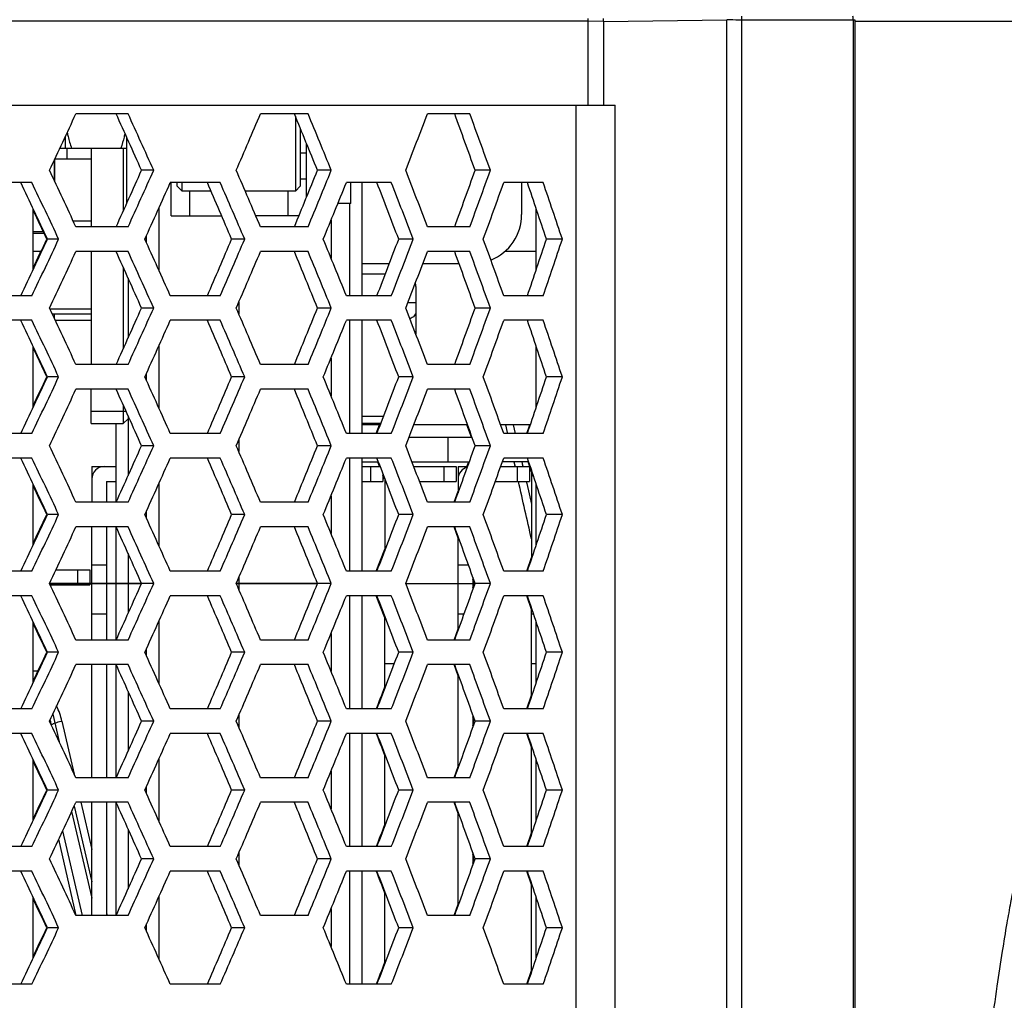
# Model space of a CAD drawing. Header units: millimetres. Extents: x 0 to 420, y 0 to 297.
# Tile 18 of 100: x 106 to 114, y 66 to 74. Entities that reach past the tile are written whole.
import ezdxf

# ---------------------------------------------------------------- set-up
doc = ezdxf.new("R2010")
doc.units = ezdxf.units.MM
doc.header["$LTSCALE"] = 23.1
doc.layers.get('0').update_dxf_attribs({"linetype": 'CONTINUOUS'})
for name, color, linetype in [('03___PRT_ALL_CURVES', 7, 'CONTINUOUS'), ('AXES', 7, 'CONTINUOUS'), ('DIM_PILOTEES', 7, 'CONTINUOUS')]:
    doc.layers.add(name, color=color, linetype=linetype)
doc.styles.get("Standard").update_dxf_attribs({"font": 'txt', "width": 0.7})
doc.dimstyles.new('DIMSTYLE_1', dxfattribs={"dimtxt": 2.5, "dimasz": 3.5, "dimexe": 2, "dimexo": 0, "dimtad": 1, "dimlfac": 5, "dimdsep": 46, "dimtxsty": 'Standard', "dimblk": '_FILLED', "dimblk1": '_FILLED', "dimblk2": '_FILLED', "dimcen": 0, "dimazin": 2, "dimtp": 0.2, "dimtm": 0.2, "dimtfac": 1, "dimtofl": 0, "dimtmove": 0, "dimatfit": 3, "dimldrblk": '_FILLED', "dimfxl": 0, "dimtolj": 1, "dimarcsym": 0})
doc.dimstyles.new('DIMSTYLE_5', dxfattribs={"dimtxt": 2.5, "dimasz": 3.5, "dimexe": 2, "dimexo": 0, "dimtad": 1, "dimlfac": 5, "dimdsep": 46, "dimtxsty": 'Standard', "dimblk": '_FILLED', "dimblk1": '_FILLED', "dimblk2": '_FILLED', "dimcen": 0, "dimazin": 2, "dimtp": 0.5, "dimtm": 0.5, "dimtfac": 1, "dimtofl": 0, "dimtmove": 0, "dimatfit": 3, "dimldrblk": '_FILLED', "dimfxl": 0, "dimtolj": 1, "dimarcsym": 0})

# ---------------------------------------------------------------- blocks, each defined once
blk = doc.blocks.new('_FILLED')
at = {"color": 0, "linetype": 'ByBlock'}
blk.add_solid([(0, 0), (-1, 0.1429), (-1, -0.1429)], dxfattribs=at)
blk = doc.blocks.new('*D17')
at = {"layer": 'DIM_PILOTEES', "color": 2, "linetype": 'Continuous'}
for p, q in [((71.5299, 63.2626), (71.5299, 103.414)), ((121.5709, 63.2626), (121.5709, 103.414)), ((71.5299, 101.414), (96.5504, 101.414)), ((121.5709, 101.414), (96.5504, 101.414))]:
    blk.add_line(p, q, dxfattribs=at)
at = {"layer": 'DIM_PILOTEES', "color": 2, "linetype": 'Continuous', "xscale": 3.5, "yscale": 3.5, "zscale": 3.5, "rotation": 180}
blk.add_blockref('_FILLED', (71.5299, 101.414), dxfattribs=at)
at = {"layer": 'DIM_PILOTEES', "color": 2, "linetype": 'Continuous', "xscale": 3.5, "yscale": 3.5, "zscale": 3.5}
blk.add_blockref('_FILLED', (121.5709, 101.414), dxfattribs=at)
at = {"layer": 'DIM_PILOTEES', "color": 2, "linetype": 'Continuous', "insert": (96.5504, 104.539), "char_height": 2.5, "width": 13.660714, "attachment_point": 2, "line_spacing_factor": 0.9}
blk.add_mtext('{\\ftxt;\\W0.0001;\\H0.0001;\\~}{\\ftxt;\\W3.6428571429;\\H2.5; }{\\ftxt;\\W0.0001;\\H0.0001;\\~}', dxfattribs=at)
blk = doc.blocks.new('*D18')
at = {"layer": 'DIM_PILOTEES', "color": 2, "linetype": 'Continuous'}
for p, q in [((115.8504, 54.1426), (115.8504, 98.414)), ((121.5709, 63.2626), (121.5709, 98.414)), ((115.8504, 96.414), (94.529, 96.414)), ((94.529, 96.414), (118.7106, 96.414)), ((129.0709, 96.414), (118.7106, 96.414)), ((121.5709, 96.414), (129.0709, 96.414))]:
    blk.add_line(p, q, dxfattribs=at)
at = {"layer": 'DIM_PILOTEES', "color": 2, "linetype": 'Continuous', "xscale": 3.5, "yscale": 3.5, "zscale": 3.5}
blk.add_blockref('_FILLED', (115.8504, 96.414), dxfattribs=at)
at = {"layer": 'DIM_PILOTEES', "color": 2, "linetype": 'Continuous', "xscale": 3.5, "yscale": 3.5, "zscale": 3.5, "rotation": 180}
blk.add_blockref('_FILLED', (121.5709, 96.414), dxfattribs=at)
at = {"layer": 'DIM_PILOTEES', "color": 2, "linetype": 'Continuous', "insert": (101.8504, 99.539), "char_height": 2.5, "width": 10.982143, "attachment_point": 3, "line_spacing_factor": 0.9}
blk.add_mtext('{\\ftxt;\\W0.0001;\\H0.0001;\\~}{\\ftxt;\\W2.9285714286;\\H2.5; }{\\ftxt;\\W0.0001;\\H0.0001;\\~}', dxfattribs=at)

msp = doc.modelspace()

# ---------------------------------------------------------------- linework, layer by layer
at = {"color": 7, "linetype": 'Continuous'}
for p, q in [((110.9925, 73.6451), (98.587, 73.6451)), ((110.9925, 72.9626), (110.9925, 73.6451)), ((111.1154, 73.6441), (110.9925, 73.6451)), ((111.1154, 73.6441), (112.1208, 73.6575)), ((111.1154, 73.6441), (111.1154, 72.9626)), ((112.1208, 64.6626), (112.1208, 73.6575)), ((112.7382, 73.6536), (112.2429, 73.6528)), ((112.2429, 64.6626), (112.2429, 73.6528)), ((113.0203, 73.6534), (112.7382, 73.6536)), ((113.0845, 73.6532), (113.0203, 73.6534)), ((113.1462, 73.6528), (113.0845, 73.6532)), ((113.1547, 73.6531), (113.1462, 73.6528)), ((113.1462, 73.6528), (113.1462, 64.6626)), ((113.1625, 73.6468), (114.4522, 73.6468)), ((113.163, 64.6626), (113.163, 73.6546)), ((98.3926, 72.9626), (111.2122, 72.9626)), ((110.8932, 64.6626), (110.8932, 72.9626)), ((111.2122, 64.6626), (111.2122, 72.9626)), ((107.2498, 72.8926), (106.8259, 72.8926)), ((108.7135, 72.8926), (108.3271, 72.8926)), ((110.0291, 72.8926), (109.6849, 72.8926)), ((108.6104, 72.874), (108.6104, 72.2626)), ((108.6504, 72.7763), (108.6504, 72.3027)), ((106.7404, 72.6126), (106.7404, 72.7096)), ((107.2404, 72.1675), (107.2404, 72.6976)), ((108.7004, 72.2112), (108.7004, 72.6539)), ((106.6949, 72.6126), (107.2404, 72.6126)), ((106.7504, 72.6126), (106.7504, 72.5226)), ((106.9504, 72.6126), (106.9504, 71.9726)), ((107.2104, 72.6126), (107.2104, 72.1009)), ((108.7004, 72.5726), (108.6504, 72.5726)), ((106.6504, 72.5178), (106.6504, 72.3473)), ((106.9504, 72.5226), (106.6526, 72.5226)), ((107.4583, 72.4326), (107.3591, 72.4326)), ((108.9028, 72.4326), (108.7903, 72.4326)), ((110.1968, 72.4326), (110.0723, 72.4326)), ((106.4679, 72.3326), (106.0273, 72.3326)), ((107.9991, 72.3326), (107.5933, 72.3326)), ((107.6004, 72.0626), (107.6004, 72.3326)), ((107.6504, 72.3027), (107.6504, 72.3326)), ((107.6904, 72.2626), (107.6904, 72.3326)), ((108.6504, 72.3626), (108.7004, 72.3626)), ((109.3909, 72.3326), (109.025, 72.3326)), ((109.0604, 72.1626), (109.0604, 72.3326)), ((109.1504, 72.3326), (109.1504, 71.4126)), ((110.6262, 72.3326), (110.3047, 72.3326)), ((110.4504, 72.3326), (110.4504, 72.0726)), ((107.6504, 72.3026), (107.6904, 72.2626)), ((107.9251, 72.2626), (107.6904, 72.2626)), ((107.7504, 72.2626), (107.7504, 72.0626)), ((108.6104, 72.2626), (108.2029, 72.2626)), ((108.5504, 72.2626), (108.5504, 72.0626)), ((108.6504, 72.3026), (108.6104, 72.2626)), ((109.0604, 72.1626), (108.9561, 72.1626)), ((109.0504, 72.1626), (109.0504, 71.4126)), ((106.4784, 71.6267), (106.4784, 72.1184)), ((107.5004, 72.1253), (107.5004, 71.6198)), ((110.5673, 72.1268), (110.5673, 71.6183)), ((107.6004, 72.0626), (108.011, 72.0626)), ((108.6397, 72.0626), (108.2887, 72.0626)), ((108.9004, 72.0258), (108.9004, 71.7193)), ((106.5598, 71.9335), (106.4784, 71.9335)), ((106.5668, 71.9183), (106.4784, 71.9183)), ((107.2498, 71.9726), (106.8259, 71.9726)), ((108.7135, 71.9726), (108.3271, 71.9726)), ((110.0291, 71.9726), (109.6849, 71.9726)), ((106.6851, 71.8726), (106.5931, 71.8726)), ((107.4004, 71.8417), (107.4004, 71.9034)), ((108.1983, 71.8726), (108.0923, 71.8726)), ((109.5696, 71.8726), (109.451, 71.8726)), ((110.7822, 71.8726), (110.6523, 71.8726)), ((107.2498, 71.7726), (106.8259, 71.7726)), ((106.9504, 71.7726), (106.9504, 70.8526)), ((108.7135, 71.7726), (108.3271, 71.7726)), ((110.0291, 71.7726), (109.6849, 71.7726)), ((110.5673, 71.7726), (110.3136, 71.7726)), ((107.2104, 71.6443), (107.2104, 70.9809)), ((109.3743, 71.6726), (109.1504, 71.6726)), ((109.9426, 71.6726), (109.6467, 71.6726)), ((107.2504, 71.5553), (107.2504, 71.0698)), ((109.3419, 71.5884), (109.1504, 71.5884)), ((109.5904, 71.4884), (109.5904, 71.0995)), ((106.4679, 71.4126), (106.0273, 71.4126)), ((107.9991, 71.4126), (107.5933, 71.4126)), ((108.1504, 71.3606), (108.1504, 71.2645)), ((109.3909, 71.4126), (109.025, 71.4126)), ((109.5904, 71.3554), (109.5247, 71.3554)), ((110.6262, 71.4126), (110.3047, 71.4126)), ((106.9504, 71.3026), (106.6149, 71.3026)), ((107.4583, 71.3126), (107.3591, 71.3126)), ((108.9028, 71.3126), (108.7903, 71.3126)), ((110.1968, 71.3126), (110.0723, 71.3126)), ((106.4679, 71.2126), (106.0273, 71.2126)), ((106.6504, 71.2626), (106.6338, 71.2626)), ((107.9991, 71.2126), (107.5933, 71.2126)), ((109.3909, 71.2126), (109.025, 71.2126)), ((109.0504, 71.2126), (109.0504, 70.2926)), ((109.1504, 71.2126), (109.1504, 70.2926)), ((110.6262, 71.2126), (110.3047, 71.2126)), ((106.4784, 70.5067), (106.4784, 70.9984)), ((106.4881, 70.9671), (106.4808, 70.9826)), ((106.5881, 70.7526), (106.4881, 70.9671)), ((107.5004, 71.0053), (107.5004, 70.4998)), ((110.5673, 71.0068), (110.5673, 70.4983)), ((108.9004, 70.9058), (108.9004, 70.5993)), ((107.2498, 70.8526), (106.8259, 70.8526)), ((108.7135, 70.8526), (108.3271, 70.8526)), ((110.0291, 70.8526), (109.6849, 70.8526)), ((106.6851, 70.7526), (106.5931, 70.7526)), ((107.4004, 70.7217), (107.4004, 70.7834)), ((108.1983, 70.7526), (108.0923, 70.7526)), ((109.5696, 70.7526), (109.451, 70.7526)), ((110.7822, 70.7526), (110.6523, 70.7526)), ((107.2498, 70.6526), (106.8259, 70.6526)), ((106.9504, 70.3726), (106.9504, 70.6526)), ((108.7135, 70.6526), (108.3271, 70.6526)), ((110.0291, 70.6526), (109.6849, 70.6526)), ((107.2104, 70.5243), (107.2104, 70.3726)), ((106.9504, 70.4726), (107.2336, 70.4726)), ((107.2504, 70.4126), (107.2104, 70.3726)), ((107.2504, 70.4353), (107.2504, 69.9498)), ((109.3275, 70.4311), (109.1504, 70.4311)), ((106.9504, 70.3726), (107.2104, 70.3726)), ((107.1504, 70.3726), (107.1504, 69.7326)), ((109.3049, 70.3726), (109.1504, 70.3726)), ((109.301, 70.3626), (109.1504, 70.3626)), ((109.2689, 70.2926), (109.296, 70.3626)), ((109.2689, 70.2926), (109.296, 70.3626)), ((110.0113, 70.3626), (109.5738, 70.3626)), ((110.0422, 70.2626), (110.0062, 70.3626)), ((110.0422, 70.2626), (110.0063, 70.3626)), ((110.5215, 70.3626), (110.2797, 70.3626)), ((110.3183, 70.3626), (110.3329, 70.2991)), ((110.3186, 70.3626), (110.3333, 70.2991)), ((110.3818, 70.3626), (110.398, 70.2926)), ((110.3822, 70.3626), (110.3984, 70.2927)), ((110.4927, 70.2926), (110.5164, 70.3626)), ((110.4927, 70.2926), (110.5164, 70.3626)), ((106.4679, 70.2926), (106.0273, 70.2926)), ((107.9991, 70.2926), (107.5933, 70.2926)), ((108.1504, 70.2406), (108.1504, 70.1445)), ((109.3909, 70.2926), (109.025, 70.2926)), ((109.5352, 70.2626), (110.0472, 70.2626)), ((109.8504, 70.2626), (109.8504, 70.0626)), ((110.6262, 70.2926), (110.3047, 70.2926)), ((107.4583, 70.1926), (107.3591, 70.1926)), ((108.9028, 70.1926), (108.7903, 70.1926)), ((110.1968, 70.1926), (110.0723, 70.1926)), ((106.4679, 70.0926), (106.0273, 70.0926)), ((107.9991, 70.0926), (107.5933, 70.0926)), ((109.3909, 70.0926), (109.025, 70.0926)), ((109.0504, 70.0926), (109.0504, 69.1726)), ((109.1504, 70.0926), (109.1504, 69.1726)), ((110.6262, 70.0926), (110.3047, 70.0926)), ((106.9544, 70.0226), (106.9544, 69.7326)), ((106.9544, 70.0226), (107.1504, 70.0226)), ((109.1504, 70.0626), (109.2855, 70.0626)), ((109.1504, 70.0226), (109.301, 70.0226)), ((109.2224, 70.0226), (109.2224, 69.9026)), ((109.296, 70.0226), (109.2805, 70.0626)), ((109.296, 70.0226), (109.2805, 70.0626)), ((109.5584, 70.0626), (110.0257, 70.0626)), ((109.5738, 70.0226), (109.9184, 70.0226)), ((109.8184, 70.0226), (109.8184, 69.9026)), ((109.9184, 70.0226), (109.9184, 69.9026)), ((109.9344, 70.0226), (109.9344, 69.81)), ((109.9344, 70.0226), (110.0113, 70.0226)), ((110.0063, 70.0226), (110.0206, 70.0626)), ((110.2797, 70.0226), (110.5144, 70.0226)), ((110.5079, 70.0626), (110.294, 70.0626)), ((110.3874, 70.0626), (110.3967, 70.0226)), ((110.3877, 70.0626), (110.3969, 70.0226)), ((110.4144, 70.0226), (110.4144, 69.9026)), ((110.4513, 70.0626), (110.4605, 70.0226)), ((110.4515, 70.0626), (110.4584, 70.0328)), ((110.4584, 70.0328), (110.4608, 70.0226)), ((110.5304, 69.9813), (110.5029, 70.0626)), ((110.5144, 70.0226), (110.5144, 69.9026)), ((110.5304, 69.9962), (110.5304, 69.2689)), ((109.3224, 69.9673), (109.3224, 69.9026)), ((109.3351, 69.9213), (109.3224, 69.9544)), ((109.3384, 69.9226), (109.3384, 69.3392)), ((106.4784, 69.3867), (106.4784, 69.8784)), ((107.0744, 69.9026), (107.0744, 69.7326)), ((107.0744, 69.9026), (107.1504, 69.9026)), ((107.5004, 69.8853), (107.5004, 69.3798)), ((109.1504, 69.9026), (109.3224, 69.9026)), ((109.6199, 69.9026), (109.9184, 69.9026)), ((110.2367, 69.9026), (110.5144, 69.9026)), ((110.4883, 69.9026), (110.4922, 69.8856)), ((110.4922, 69.8856), (110.5306, 69.7179)), ((110.4922, 69.8856), (110.5304, 69.7179)), ((110.5673, 69.8868), (110.5673, 69.3783)), ((108.9004, 69.7858), (108.9004, 69.4793)), ((109.9012, 69.7326), (109.9344, 69.8238)), ((109.9012, 69.7326), (109.9344, 69.8238)), ((107.2498, 69.7326), (106.8259, 69.7326)), ((108.7135, 69.7326), (108.3271, 69.7326)), ((110.0291, 69.7326), (109.6849, 69.7326)), ((106.5034, 69.4509), (106.5881, 69.6326)), ((106.6851, 69.6326), (106.5931, 69.6326)), ((107.4004, 69.6017), (107.4004, 69.6634)), ((108.1983, 69.6326), (108.0923, 69.6326)), ((109.5696, 69.6326), (109.451, 69.6326)), ((110.7822, 69.6326), (110.6523, 69.6326)), ((107.2498, 69.5326), (106.8259, 69.5326)), ((106.9544, 68.6126), (106.9544, 69.5326)), ((107.0744, 69.5326), (107.0744, 68.6126)), ((107.1504, 69.5326), (107.1504, 68.6126)), ((108.7135, 69.5326), (108.3271, 69.5326)), ((110.0291, 69.5326), (109.6849, 69.5326)), ((109.9344, 69.4413), (109.9012, 69.5326)), ((106.4784, 69.3973), (106.5034, 69.4509)), ((109.9344, 68.69), (109.9344, 69.4551)), ((109.2986, 69.2492), (109.3384, 69.3522)), ((107.2504, 69.3153), (107.2504, 68.8298)), ((110.4927, 69.1726), (110.5304, 69.2838)), ((107.0744, 69.2226), (106.9544, 69.2226)), ((109.2689, 69.1726), (109.2986, 69.2492)), ((110.0185, 69.2226), (109.9344, 69.2226)), ((110.4927, 69.1726), (110.5118, 69.2289)), ((106.4679, 69.1726), (106.0273, 69.1726)), ((106.662, 69.1826), (106.9384, 69.1826)), ((106.8384, 69.1826), (106.8384, 69.0626)), ((106.9384, 69.1826), (106.9384, 69.0626)), ((107.9991, 69.1726), (107.5933, 69.1726)), ((108.1504, 69.1206), (108.1504, 69.0245)), ((109.3909, 69.1726), (109.025, 69.1726)), ((110.0544, 69.1226), (110.0544, 69.0226)), ((110.6262, 69.1726), (110.3047, 69.1726)), ((106.6149, 69.0626), (106.9384, 69.0626)), ((107.4583, 69.0726), (107.3599, 69.0726)), ((108.9028, 69.0726), (108.7915, 69.0726)), ((110.0673, 69.0726), (110.0544, 69.1086)), ((110.0544, 69.0366), (110.0673, 69.0726)), ((110.1968, 69.0726), (110.0745, 69.0726)), ((106.4679, 68.9726), (106.0273, 68.9726)), ((107.9991, 68.9726), (107.5933, 68.9726)), ((109.3909, 68.9726), (109.025, 68.9726)), ((109.0504, 68.9726), (109.0504, 68.0526)), ((109.1504, 68.9726), (109.1504, 68.0526)), ((109.3384, 68.7929), (109.2689, 68.9726)), ((110.6262, 68.9726), (110.3047, 68.9726)), ((110.5304, 68.8613), (110.4927, 68.9726)), ((110.5304, 68.8613), (110.4927, 68.9726)), ((110.5304, 68.1489), (110.5304, 68.8762)), ((107.0744, 68.8226), (106.9544, 68.8226)), ((109.3384, 68.2192), (109.3384, 68.8059)), ((109.9824, 68.8226), (109.9344, 68.8226)), ((110.5485, 68.8226), (110.5304, 68.8226)), ((106.4784, 68.2667), (106.4784, 68.7584)), ((107.5004, 68.7653), (107.5004, 68.2598)), ((110.5673, 68.7668), (110.5673, 68.2583)), ((108.9004, 68.6658), (108.9004, 68.3593)), ((109.9012, 68.6126), (109.9344, 68.7038)), ((109.9012, 68.6126), (109.9344, 68.7038)), ((107.2498, 68.6126), (106.8259, 68.6126)), ((108.7135, 68.6126), (108.3271, 68.6126)), ((110.0291, 68.6126), (109.6849, 68.6126)), ((106.6851, 68.5126), (106.5931, 68.5126)), ((107.4004, 68.4817), (107.4004, 68.5434)), ((108.1983, 68.5126), (108.0923, 68.5126)), ((109.5696, 68.5126), (109.451, 68.5126)), ((110.7822, 68.5126), (110.6523, 68.5126)), ((107.2498, 68.4126), (106.8259, 68.4126)), ((106.9544, 67.4926), (106.9544, 68.4126)), ((107.0744, 68.4126), (107.0744, 67.4926)), ((107.1504, 68.4126), (107.1504, 67.4926)), ((108.7135, 68.4126), (108.3271, 68.4126)), ((109.3384, 68.4226), (109.4165, 68.4226)), ((110.0291, 68.4126), (109.6849, 68.4126)), ((109.9344, 68.3213), (109.9012, 68.4126)), ((109.9018, 68.4107), (109.9012, 68.4126)), ((110.5304, 68.4226), (110.5673, 68.4226)), ((109.9344, 67.57), (109.9344, 68.3351)), ((107.2504, 68.1953), (107.2504, 67.7098)), ((110.4927, 68.0526), (110.5304, 68.1638)), ((106.4679, 68.0526), (106.0273, 68.0526)), ((107.9991, 68.0526), (107.5933, 68.0526)), ((108.1504, 68.0006), (108.1504, 67.9045)), ((109.3909, 68.0526), (109.025, 68.0526)), ((110.0544, 68.0026), (110.0544, 67.9026)), ((110.6262, 68.0526), (110.3047, 68.0526)), ((106.712, 67.9519), (106.8119, 67.5225)), ((107.4583, 67.9526), (107.3591, 67.9526)), ((108.9028, 67.9526), (108.7903, 67.9526)), ((110.0673, 67.9526), (110.0544, 67.9886)), ((110.0544, 67.9166), (110.0673, 67.9526)), ((110.1968, 67.9526), (110.0723, 67.9526)), ((106.4679, 67.8526), (106.0273, 67.8526)), ((107.9991, 67.8526), (107.5933, 67.8526)), ((109.3909, 67.8526), (109.025, 67.8526)), ((109.0504, 67.8526), (109.0504, 66.9326)), ((109.1504, 67.8526), (109.1504, 66.9326)), ((110.6262, 67.8526), (110.3047, 67.8526)), ((110.5304, 67.7413), (110.4927, 67.8526)), ((110.5304, 67.7413), (110.4927, 67.8526)), ((110.5304, 67.0289), (110.5304, 67.7562)), ((109.3384, 67.0992), (109.3384, 67.6859)), ((106.4784, 67.1467), (106.4784, 67.6384)), ((107.5004, 67.6453), (107.5004, 67.1398)), ((110.5673, 67.6468), (110.5673, 67.1383)), ((108.9004, 67.5458), (108.9004, 67.2393)), ((109.9012, 67.4926), (109.9344, 67.5838)), ((109.9012, 67.4926), (109.9344, 67.5838)), ((107.2498, 67.4926), (106.8259, 67.4926)), ((108.7135, 67.4926), (108.3271, 67.4926)), ((110.0291, 67.4926), (109.6849, 67.4926)), ((106.6851, 67.3926), (106.5931, 67.3926)), ((107.4004, 67.3617), (107.4004, 67.4234)), ((108.1983, 67.3926), (108.0923, 67.3926)), ((109.5696, 67.3926), (109.451, 67.3926)), ((110.7822, 67.3926), (110.6523, 67.3926)), ((107.2498, 67.2926), (106.8259, 67.2926)), ((106.8654, 67.2926), (106.9544, 66.9101)), ((106.9544, 66.3726), (106.9544, 67.2926)), ((107.0744, 67.2926), (107.0744, 66.3726)), ((107.1504, 67.2926), (107.1504, 66.3726)), ((108.7135, 67.2926), (108.3271, 67.2926)), ((110.0291, 67.2926), (109.6849, 67.2926)), ((109.9344, 67.2013), (109.9012, 67.2926)), ((106.7905, 67.2167), (106.9544, 66.5123)), ((109.9344, 66.45), (109.9344, 67.2151)), ((106.717, 67.0596), (106.8768, 66.3726)), ((107.2504, 67.0753), (107.2504, 66.5898)), ((110.4927, 66.9326), (110.5304, 67.0438)), ((106.8284, 66.3731), (106.6856, 66.9928)), ((106.4679, 66.9326), (106.0273, 66.9326)), ((107.9991, 66.9326), (107.5933, 66.9326)), ((108.1504, 66.8806), (108.1504, 66.7845)), ((109.3909, 66.9326), (109.025, 66.9326)), ((110.0544, 66.8826), (110.0544, 66.7826)), ((110.6262, 66.9326), (110.3047, 66.9326)), ((107.4583, 66.8326), (107.3591, 66.8326)), ((108.9028, 66.8326), (108.7903, 66.8326)), ((110.0673, 66.8326), (110.0544, 66.8686)), ((110.0544, 66.7966), (110.0673, 66.8326)), ((110.1968, 66.8326), (110.0723, 66.8326)), ((106.4679, 66.7326), (106.0273, 66.7326)), ((107.9991, 66.7326), (107.5933, 66.7326)), ((109.3909, 66.7326), (109.025, 66.7326)), ((109.0504, 66.7326), (109.0504, 65.8126)), ((109.1504, 66.7326), (109.1504, 65.8126)), ((110.6262, 66.7326), (110.3047, 66.7326)), ((110.5304, 66.6213), (110.4927, 66.7326)), ((110.5304, 66.6213), (110.4927, 66.7326)), ((110.5304, 65.9089), (110.5304, 66.6362)), ((109.3384, 65.9792), (109.3384, 66.5659)), ((106.4784, 66.0267), (106.4784, 66.5184)), ((107.5004, 66.5253), (107.5004, 66.0198)), ((110.5673, 66.5268), (110.5673, 66.0183)), ((107.0744, 66.3942), (107.0794, 66.3726)), ((108.9004, 66.4258), (108.9004, 66.1193)), ((109.9012, 66.3726), (109.9344, 66.4638)), ((109.9012, 66.3726), (109.9344, 66.4638)), ((107.2498, 66.3726), (106.8259, 66.3726)), ((108.7135, 66.3726), (108.3271, 66.3726)), ((110.0291, 66.3726), (109.6849, 66.3726)), ((106.6851, 66.2726), (106.5931, 66.2726)), ((107.4004, 66.2417), (107.4004, 66.3034)), ((108.1983, 66.2726), (108.0923, 66.2726)), ((109.5696, 66.2726), (109.451, 66.2726)), ((110.7822, 66.2726), (110.6523, 66.2726)), ((110.4927, 65.8126), (110.5304, 65.9238)), ((106.4679, 65.8126), (106.0273, 65.8126)), ((107.9991, 65.8126), (107.5933, 65.8126)), ((109.3909, 65.8126), (109.025, 65.8126)), ((110.6262, 65.8126), (110.3047, 65.8126))]:
    msp.add_line(p, q, dxfattribs=at)
at = {"color": 2, "linetype": 'Continuous'}
for p, q in [((106.8026, 72.0226), (106.9504, 72.0226)), ((106.6573, 71.2126), (106.9504, 71.2126))]:
    msp.add_line(p, q, dxfattribs=at)
at = {"color": 4, "linetype": 'Continuous'}
for p, q in [((106.6117, 69.0726), (107.3599, 69.0726)), ((108.1311, 69.0726), (108.7915, 69.0726)), ((109.5092, 69.0726), (110.0745, 69.0726))]:
    msp.add_line(p, q, dxfattribs=at)
at = {"color": 7, "linetype": 'Continuous'}
for centre, radius, start, end in [((111.0008, 73.6514), 1.2421, 0.06598, 1.66612), ((112.055, 73.6537), 1.0913, 359.95543, 1.77667), ((109.3925, 73.649), 1.6001, 359.86216, 0.65462), ((109.5908, 73.6503), 1.5247, 359.76572, 0.63016), ((-4.7562, 124.9262), 123.1181, 334.762714, 334.999146), ((3.0743, 25.8774), 114.2047, 24.057082, 24.310063), ((3.8149, 25.732), 113.6789, 24.255781, 24.510332), ((14.2756, 112.9908), 102.2426, 336.628795, 336.909319), ((19.8127, 36.4325), 95.9844, 22.028103, 22.324625), ((20.5139, 36.3371), 95.4749, 22.213664, 22.512166), ((28.2598, 103.9213), 87.1369, 338.815607, 339.139643), ((32.26, 44.5953), 82.6418, 19.684618, 20.023692), ((32.9382, 44.5357), 82.1408, 19.853846, 20.195357), ((-4.7562, 19.9389), 123.1181, 25.000854, 25.237286), ((3.0743, 118.9877), 114.2047, 335.689937, 335.942918), ((3.8149, 119.1331), 113.6789, 335.489668, 335.744219), ((14.2756, 31.8743), 102.2426, 23.090681, 23.371205), ((19.8127, 108.4326), 95.9844, 337.675375, 337.971897), ((20.5139, 108.528), 95.4749, 337.487834, 337.786336), ((28.2598, 40.9439), 87.1369, 20.860357, 21.184393), ((32.26, 100.2698), 82.6418, 339.976308, 340.315382), ((32.9382, 100.3294), 82.1408, 339.804643, 340.146154), ((-7.5625, 18.7573), 125.9076, 24.951993, 25.183088), ((-6.7927, 18.5799), 125.3688, 25.156173, 25.388653), ((5.5333, 117.9563), 111.7934, 335.655471, 335.913973), ((12.0905, 30.9593), 104.3562, 23.082328, 23.357147), ((12.8088, 30.841), 103.84, 23.274836, 23.551424), ((21.7769, 107.61), 94.1103, 337.682391, 337.984797), ((26.4775, 40.1961), 88.8143, 20.895142, 21.213125), ((27.1657, 40.1202), 88.3098, 21.072956, 21.393142), ((33.8898, 99.5838), 81.1288, 340.027354, 340.372634), ((37.292, 47.4714), 77.3121, 18.398222, 18.757869), ((37.9627, 47.4255), 76.8136, 18.557994, 18.920318), ((-6.7755, 19.1274), 125.0335, 24.951315, 25.067616), ((110.0504, 72.0726), 0.4, 292.10223, 360), ((-7.5625, 124.9878), 125.9076, 334.816912, 335.048007), ((-6.7927, 125.1652), 125.3688, 334.611347, 334.843827), ((-6.7934, 124.626), 125.0532, 334.929747, 335.048679), ((5.5333, 25.7888), 111.7934, 24.086027, 24.344529), ((12.0905, 112.7858), 104.3562, 336.642853, 336.917672), ((12.8088, 112.9041), 103.84, 336.448576, 336.725164), ((21.7769, 36.1351), 94.1103, 22.015203, 22.317609), ((26.4775, 103.549), 88.8143, 338.786875, 339.104858), ((27.1657, 103.6249), 88.3098, 338.606858, 338.927044), ((33.8898, 44.1613), 81.1288, 19.627366, 19.972646), ((37.292, 96.2738), 77.3121, 341.242131, 341.601778), ((37.9627, 96.3196), 76.8136, 341.079682, 341.442006), ((-4.7562, 123.8062), 123.1181, 334.762714, 334.999146), ((3.0743, 24.7574), 114.2047, 24.057082, 24.310063), ((3.8149, 24.612), 113.6789, 24.255781, 24.510332), ((14.2756, 111.8708), 102.2426, 336.628795, 336.909319), ((19.8127, 35.3125), 95.9844, 22.028103, 22.324625), ((20.5139, 35.2171), 95.4749, 22.213664, 22.512166), ((28.2598, 102.8013), 87.1369, 338.815607, 339.139643), ((32.26, 43.4753), 82.6418, 19.684618, 20.023692), ((32.9382, 43.4157), 82.1408, 19.853846, 20.195357), ((-4.7562, 18.8189), 123.1181, 25.000854, 25.237286), ((3.0743, 117.8677), 114.2047, 335.689937, 335.942918), ((3.8149, 118.0131), 113.6789, 335.489668, 335.744219), ((14.2756, 30.7543), 102.2426, 23.090681, 23.371205), ((19.8127, 107.3126), 95.9844, 337.675375, 337.971897), ((20.5139, 107.408), 95.4749, 337.487834, 337.786336), ((28.2598, 39.8239), 87.1369, 20.860357, 21.184393), ((32.26, 99.1498), 82.6418, 339.976308, 340.315382), ((32.9382, 99.2094), 82.1408, 339.804643, 340.146154), ((-7.5625, 17.6373), 125.9076, 24.951993, 25.183088), ((-6.7927, 17.4599), 125.3688, 25.156173, 25.388653), ((5.5333, 116.8363), 111.7934, 335.655471, 335.913973), ((12.0905, 29.8393), 104.3562, 23.082328, 23.357147), ((12.8088, 29.721), 103.84, 23.274836, 23.551424), ((21.7769, 106.49), 94.1103, 337.682391, 337.984797), ((26.4775, 39.0761), 88.8143, 20.895142, 21.213125), ((27.1657, 39.0002), 88.3098, 21.072956, 21.393142), ((33.8898, 98.4638), 81.1288, 340.027354, 340.372634), ((37.292, 46.3514), 77.3121, 18.398222, 18.757869), ((37.9627, 46.3055), 76.8136, 18.557994, 18.920318), ((-7.5625, 123.8678), 125.9076, 334.816912, 335.048007), ((-6.7927, 124.0452), 125.3688, 334.611347, 334.843827), ((-6.7934, 123.506), 125.0532, 334.929747, 335.048679), ((5.5333, 24.6688), 111.7934, 24.086027, 24.344529), ((12.0905, 111.6658), 104.3562, 336.642853, 336.917672), ((12.8088, 111.7841), 103.84, 336.448576, 336.725164), ((21.7769, 35.0151), 94.1103, 22.015203, 22.317609), ((26.4775, 102.429), 88.8143, 338.786875, 339.104858), ((27.1657, 102.5049), 88.3098, 338.606858, 338.927044), ((33.8898, 43.0413), 81.1288, 19.627366, 19.972646), ((37.292, 95.1538), 77.3121, 341.242131, 341.601778), ((37.9627, 95.1996), 76.8136, 341.079682, 341.442006), ((-4.7562, 122.6862), 123.1181, 334.762714, 334.999146), ((3.0743, 23.6374), 114.2047, 24.057082, 24.310063), ((3.8149, 23.492), 113.6789, 24.255781, 24.510332), ((14.2756, 110.7508), 102.2426, 336.628795, 336.909319), ((19.8127, 34.1925), 95.9844, 22.028103, 22.324625), ((20.5139, 34.0971), 95.4749, 22.213664, 22.512166), ((28.2598, 101.6813), 87.1369, 338.815607, 339.139643), ((32.26, 42.3553), 82.6418, 19.684618, 20.023692), ((32.9382, 42.2957), 82.1408, 19.853846, 20.195357), ((-4.7562, 17.6989), 123.1181, 25.000854, 25.237286), ((3.0743, 116.7477), 114.2047, 335.689937, 335.942918), ((3.8149, 116.8931), 113.6789, 335.489668, 335.744219), ((14.2756, 29.6343), 102.2426, 23.090681, 23.371205), ((19.8127, 106.1926), 95.9844, 337.675375, 337.971897), ((20.5139, 106.288), 95.4749, 337.487834, 337.786336), ((28.2598, 38.7039), 87.1369, 20.860357, 21.184393), ((32.26, 98.0298), 82.6418, 339.976308, 340.315382), ((32.9382, 98.0894), 82.1408, 339.804643, 340.146154), ((-7.5625, 16.5173), 125.9076, 24.951993, 25.183088), ((-6.7927, 16.3399), 125.3688, 25.156173, 25.388653), ((5.5333, 115.7163), 111.7934, 335.655471, 335.913973), ((12.0905, 28.7193), 104.3562, 23.082328, 23.357147), ((12.8088, 28.601), 103.84, 23.274836, 23.551424), ((21.7769, 105.37), 94.1103, 337.682391, 337.984797), ((26.4775, 37.9561), 88.8143, 20.895142, 21.213125), ((27.1657, 37.8802), 88.3098, 21.072956, 21.393142), ((33.8898, 97.3438), 81.1288, 340.027354, 340.372634), ((37.292, 45.2314), 77.3121, 18.398222, 18.757869), ((37.9627, 45.1855), 76.8136, 18.557994, 18.920318), ((107.0544, 69.9226), 0.1, 90, 180), ((110.0344, 69.9226), 0.1, 104.17658, 180), ((110.6304, 69.9226), 0.1, 154.3291, 180), ((-6.7934, 16.8791), 125.0532, 24.951321, 25.070253), ((-70.2871, 28.6153), 185.368, 12.721339, 12.869518), ((-7.5625, 122.7478), 125.9076, 334.816912, 335.048007), ((-6.7927, 122.9252), 125.3688, 334.611347, 334.843827), ((5.5333, 23.5488), 111.7934, 24.086027, 24.344529), ((12.0905, 110.5458), 104.3562, 336.642853, 336.917672), ((12.8088, 110.6641), 103.84, 336.448576, 336.725164), ((21.7769, 33.8951), 94.1103, 22.015203, 22.317609), ((26.4775, 101.309), 88.8143, 338.786875, 339.104858), ((27.1657, 101.3849), 88.3098, 338.606858, 338.927044), ((33.8898, 41.9213), 81.1288, 19.627366, 19.972646), ((37.292, 94.0338), 77.3121, 341.242131, 341.601778), ((37.9627, 94.0796), 76.8136, 341.079682, 341.442006), ((-4.7562, 121.5662), 123.1181, 334.762714, 334.999146), ((3.0743, 22.5174), 114.2047, 24.057082, 24.310063), ((3.8149, 22.372), 113.6789, 24.255781, 24.510332), ((14.2756, 109.6308), 102.2426, 336.628795, 336.909319), ((19.8127, 33.0725), 95.9844, 22.028103, 22.324625), ((20.5139, 32.9771), 95.4749, 22.213664, 22.512166), ((28.2598, 100.5613), 87.1369, 338.815607, 339.139643), ((32.26, 41.2353), 82.6418, 19.684618, 20.023692), ((32.9382, 41.1757), 82.1408, 19.853846, 20.195357), ((-4.7562, 16.5789), 123.1181, 25.000854, 25.237286), ((3.0743, 115.6277), 114.2047, 335.689937, 335.942918), ((3.8149, 115.7731), 113.6789, 335.489668, 335.744219), ((14.2756, 28.5143), 102.2426, 23.090681, 23.371205), ((19.8127, 105.0726), 95.9844, 337.675375, 337.971897), ((20.5139, 105.168), 95.4749, 337.487834, 337.786336), ((28.2598, 37.5839), 87.1369, 20.860357, 21.184393), ((32.26, 96.9098), 82.6418, 339.976308, 340.315382), ((32.9382, 96.9694), 82.1408, 339.804643, 340.146154), ((-7.5625, 15.3973), 125.9076, 24.951993, 25.183088), ((-6.7927, 15.2199), 125.3688, 25.156173, 25.388653), ((5.5333, 114.5963), 111.7934, 335.655471, 335.913973), ((12.0905, 27.5993), 104.3562, 23.082328, 23.357147), ((12.8088, 27.481), 103.84, 23.274836, 23.551424), ((21.7769, 104.25), 94.1103, 337.682391, 337.984797), ((26.4775, 36.8361), 88.8143, 20.895142, 21.213125), ((27.1657, 36.7602), 88.3098, 21.072956, 21.393142), ((33.8898, 96.2238), 81.1288, 340.027354, 340.372634), ((37.292, 44.1114), 77.3121, 18.398222, 18.757869), ((37.9627, 44.0655), 76.8136, 18.557994, 18.920318), ((-6.7934, 15.7591), 125.0532, 24.951321, 25.070253), ((-7.5625, 121.6278), 125.9076, 334.816912, 335.048007), ((-6.7927, 121.8052), 125.3688, 334.611347, 334.843827), ((-6.7934, 121.266), 125.0532, 334.929747, 335.048679), ((5.5333, 22.4288), 111.7934, 24.086027, 24.344529), ((12.0905, 109.4258), 104.3562, 336.642853, 336.917672), ((12.8088, 109.5441), 103.84, 336.448576, 336.725164), ((21.7769, 32.7751), 94.1103, 22.015203, 22.317609), ((26.4775, 100.189), 88.8143, 338.786875, 339.104858), ((27.1657, 100.2649), 88.3098, 338.606858, 338.927044), ((33.8898, 40.8013), 81.1288, 19.627366, 19.972646), ((37.292, 92.9138), 77.3121, 341.242131, 341.601778), ((37.9627, 92.9596), 76.8136, 341.079682, 341.442006), ((-4.7562, 120.4462), 123.1181, 334.762714, 334.999146), ((3.0743, 21.3974), 114.2047, 24.057082, 24.310063), ((3.8149, 21.252), 113.6789, 24.255781, 24.510332), ((14.2756, 108.5108), 102.2426, 336.628795, 336.909319), ((19.8127, 31.9525), 95.9844, 22.028103, 22.324625), ((20.5139, 31.8571), 95.4749, 22.213664, 22.512166), ((28.2598, 99.4413), 87.1369, 338.815607, 339.139643), ((32.26, 40.1153), 82.6418, 19.684618, 20.023692), ((32.9382, 40.0557), 82.1408, 19.853846, 20.195357), ((25.9548, 100.3885), 89.3692, 338.787706, 338.911208), ((106.1112, 67.8125), 0.6168, 13.06444, 25.33544), ((-4.7562, 15.4589), 123.1181, 25.000854, 25.237286), ((106.1152, 67.8148), 0.5223, 15.52169, 16.58852), ((106.1082, 67.8129), 0.5296, 12.05427, 15.51639), ((3.0743, 114.5077), 114.2047, 335.689937, 335.942918), ((3.8149, 114.6531), 113.6789, 335.489668, 335.744219), ((14.2756, 27.3943), 102.2426, 23.090681, 23.371205), ((19.8127, 103.9526), 95.9844, 337.675375, 337.971897), ((20.5139, 104.048), 95.4749, 337.487834, 337.786336), ((28.2598, 36.4639), 87.1369, 20.860357, 21.184393), ((32.26, 95.7898), 82.6418, 339.976308, 340.315382), ((32.9382, 95.8494), 82.1408, 339.804643, 340.146154), ((-7.5625, 14.2773), 125.9076, 24.951993, 25.183088), ((-6.7927, 14.0999), 125.3688, 25.156173, 25.388653), ((5.5333, 113.4763), 111.7934, 335.655471, 335.913973), ((12.0905, 26.4793), 104.3562, 23.082328, 23.357147), ((12.8088, 26.361), 103.84, 23.274836, 23.551424), ((21.7769, 103.13), 94.1103, 337.682391, 337.984797), ((25.9548, 35.5166), 89.3692, 21.088792, 21.212294), ((26.4775, 35.7161), 88.8143, 20.895142, 21.213125), ((27.1657, 35.6402), 88.3098, 21.072956, 21.393142), ((33.8898, 95.1038), 81.1288, 340.027354, 340.372634), ((37.292, 42.9914), 77.3121, 18.398222, 18.757869), ((37.9627, 42.9455), 76.8136, 18.557994, 18.920318), ((-6.7934, 14.6391), 125.0532, 24.951321, 25.070253), ((-7.5625, 120.5078), 125.9076, 334.816912, 335.048007), ((-6.7927, 120.6852), 125.3688, 334.611347, 334.843827), ((-6.7934, 120.146), 125.0532, 334.929747, 335.048679), ((5.5333, 21.3088), 111.7934, 24.086027, 24.344529), ((12.0905, 108.3058), 104.3562, 336.642853, 336.917672), ((12.8088, 108.4241), 103.84, 336.448576, 336.725164), ((21.7769, 31.6551), 94.1103, 22.015203, 22.317609), ((26.4775, 99.069), 88.8143, 338.786875, 339.104858), ((27.1657, 99.1449), 88.3098, 338.606858, 338.927044), ((33.8898, 39.6813), 81.1288, 19.627366, 19.972646), ((37.292, 91.7938), 77.3121, 341.242131, 341.601778), ((37.9627, 91.8396), 76.8136, 341.079682, 341.442006), ((-4.7562, 119.3262), 123.1181, 334.762714, 334.999146), ((3.0743, 20.2774), 114.2047, 24.057082, 24.310063), ((3.8149, 20.132), 113.6789, 24.255781, 24.510332), ((14.2756, 107.3908), 102.2426, 336.628795, 336.909319), ((19.8127, 30.8325), 95.9844, 22.028103, 22.324625), ((20.5139, 30.7371), 95.4749, 22.213664, 22.512166), ((28.2598, 98.3213), 87.1369, 338.815607, 339.139643), ((32.26, 38.9953), 82.6418, 19.684618, 20.023692), ((32.9382, 38.9357), 82.1408, 19.853846, 20.195357), ((25.9548, 99.2685), 89.3692, 338.787706, 338.911208), ((-4.7562, 14.3389), 123.1181, 25.000854, 25.237286), ((3.0743, 113.3877), 114.2047, 335.689937, 335.942918), ((3.8149, 113.5331), 113.6789, 335.489668, 335.744219), ((14.2756, 26.2743), 102.2426, 23.090681, 23.371205), ((19.8127, 102.8326), 95.9844, 337.675375, 337.971897), ((20.5139, 102.928), 95.4749, 337.487834, 337.786336), ((28.2598, 35.3439), 87.1369, 20.860357, 21.184393), ((32.26, 94.6698), 82.6418, 339.976308, 340.315382), ((32.9382, 94.7294), 82.1408, 339.804643, 340.146154), ((-7.5625, 13.1573), 125.9076, 24.951993, 25.183088), ((-6.7927, 12.9799), 125.3688, 25.156173, 25.388653), ((5.5333, 112.3563), 111.7934, 335.655471, 335.913973), ((12.0905, 25.3593), 104.3562, 23.082328, 23.357147), ((12.8088, 25.241), 103.84, 23.274836, 23.551424), ((21.7769, 102.01), 94.1103, 337.682391, 337.984797), ((25.9548, 34.3966), 89.3692, 21.088792, 21.212294), ((26.4775, 34.5961), 88.8143, 20.895142, 21.213125), ((27.1657, 34.5202), 88.3098, 21.072956, 21.393142), ((33.8898, 93.9838), 81.1288, 340.027354, 340.372634), ((37.292, 41.8714), 77.3121, 18.398222, 18.757869), ((37.9627, 41.8255), 76.8136, 18.557994, 18.920318), ((-6.7934, 13.5191), 125.0532, 24.951321, 25.070253), ((-7.5625, 119.3878), 125.9076, 334.816912, 335.048007), ((-6.7927, 119.5652), 125.3688, 334.611347, 334.843827), ((-6.7934, 119.026), 125.0532, 334.929747, 335.048679), ((5.5333, 20.1888), 111.7934, 24.086027, 24.344529), ((12.0905, 107.1858), 104.3562, 336.642853, 336.917672), ((12.8088, 107.3041), 103.84, 336.448576, 336.725164), ((21.7769, 30.5351), 94.1103, 22.015203, 22.317609), ((26.4775, 97.949), 88.8143, 338.786875, 339.104858), ((27.1657, 98.0249), 88.3098, 338.606858, 338.927044), ((33.8898, 38.5613), 81.1288, 19.627366, 19.972646), ((37.292, 90.6738), 77.3121, 341.242131, 341.601778), ((37.9627, 90.7196), 76.8136, 341.079682, 341.442006), ((25.9548, 98.1485), 89.3692, 338.787706, 338.911208)]:
    msp.add_arc(centre, radius, start, end, dxfattribs=at)
msp.add_ellipse((109.4904, 71.4884), major_axis=(0, 0.1), ratio=1, start_param=-1.570796, end_param=-1.300037, dxfattribs=at)
for points, knots in [([(112.2429, 73.6528), (112.2347, 73.6529), (112.194, 73.6539), (112.1533, 73.6558), (112.1208, 73.6575)], [0, 0, 0, 0, 0.201198, 1, 1, 1, 1]), ([(113.163, 73.6546), (113.163, 73.6539), (113.1588, 73.6537), (113.1568, 73.6533), (113.1547, 73.6531)], [0, 0, 0, 0, 0.265815, 1, 1, 1, 1]), ([(106.7551, 72.7411), (106.7572, 72.7303), (106.7665, 72.6869), (106.779, 72.6442), (106.7895, 72.6126)], [0, 0, 0, 0, 0.249306, 1, 1, 1, 1]), ([(107.2242, 72.7337), (107.2221, 72.7235), (107.213, 72.6826), (107.2012, 72.6424), (107.1913, 72.6126)], [0, 0, 0, 0, 0.249337, 1, 1, 1, 1]), ([(109.5904, 71.2847), (109.5904, 71.2724), (109.5792, 71.2453), (109.5557, 71.23), (109.5424, 71.2243)], [0, 0, 0, 0, 0.458686, 1, 1, 1, 1]), ([(106.6415, 67.9307), (106.64, 67.9301), (106.6348, 67.9279), (106.6297, 67.9255), (106.6261, 67.9235)], [0, 0, 0, 0, 0.279857, 1, 1, 1, 1]), ([(106.712, 67.9519), (106.7055, 67.9504), (106.6816, 67.9446), (106.658, 67.9375), (106.6415, 67.9307)], [0, 0, 0, 0, 0.273457, 1, 1, 1, 1]), ([(114.4522, 66.6126), (114.4538, 66.615), (114.4465, 66.5907), (114.4466, 66.5776), (114.436, 66.5283), (114.4212, 66.4431), (114.3932, 66.2888), (114.3561, 66.0637), (114.3128, 65.7802), (114.2492, 65.308), (114.2101, 64.9292), (114.1887, 64.6626)], [0, 0, 0, 0, 0.004427, 0.017648, 0.039575, 0.070102, 0.156104, 0.273653, 0.420072, 0.592316, 1, 1, 1, 1])]:
    msp.add_open_spline(points, degree=3, knots=knots, dxfattribs=at)
at = {"layer": '03___PRT_ALL_CURVES', "color": 4, "linetype": 'Continuous'}
for p, q in [((107.3609, 69.0726), (106.6106, 69.0726)), ((108.7923, 69.0726), (108.1299, 69.0726)), ((109.5092, 69.0726), (110.0745, 69.0726))]:
    msp.add_line(p, q, dxfattribs=at)
at = {"layer": '03___PRT_ALL_CURVES', "color": 40, "linetype": 'Continuous'}
for p, q in [((106.4784, 68.3626), (106.5182, 68.3626)), ((106.6371, 68.0097), (106.6897, 67.7836)), ((106.8112, 67.2612), (106.9544, 66.6459))]:
    msp.add_line(p, q, dxfattribs=at)
at = {"layer": 'AXES', "color": 7, "linetype": 'Continuous'}
for p, q in [((106.6504, 72.3473), (106.6504, 72.5178)), ((106.6504, 71.2273), (106.6504, 71.2626)), ((106.9504, 71.2626), (106.6504, 71.2626))]:
    msp.add_line(p, q, dxfattribs=at)
at = {"layer": 'AXES', "color": 2, "linetype": 'Continuous'}
msp.add_line((106.5465, 71.7726), (106.4784, 71.7726), dxfattribs=at)

# ---------------------------------------------------------------- dimensions: what is measured, and where the dimension line sits
at = {"layer": 'DIM_PILOTEES', "color": 2, "linetype": 'Continuous'}
for base, p1, text, dimstyle, picture, middle in [((121.5709, 101.414), (71.5299, 63.2626), '{\\ftxt;\\W0.0001;\\H0.0001;\\~}{\\ftxt;\\W3.6428571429;\\H2.5; }{\\ftxt;\\W0.0001;\\H0.0001;\\~}', 'DIMSTYLE_5', '*D17', (96.1932, 101.414)), ((121.5709, 96.414), (115.8504, 54.1426), '{\\ftxt;\\W0.0001;\\H0.0001;\\~}{\\ftxt;\\W2.9285714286;\\H2.5; }{\\ftxt;\\W0.0001;\\H0.0001;\\~}', 'DIMSTYLE_1', '*D18', (97.8325, 96.414))]:
    dim = msp.add_linear_dim(base=base, p1=p1, p2=(121.5709, 63.2626), text=text, dimstyle=dimstyle, dxfattribs=at)
    dim.commit()
    dim.dimension.update_dxf_attribs({"geometry": picture, "text_midpoint": middle, "dimtype": 160})

doc.saveas('drawing.dxf')
